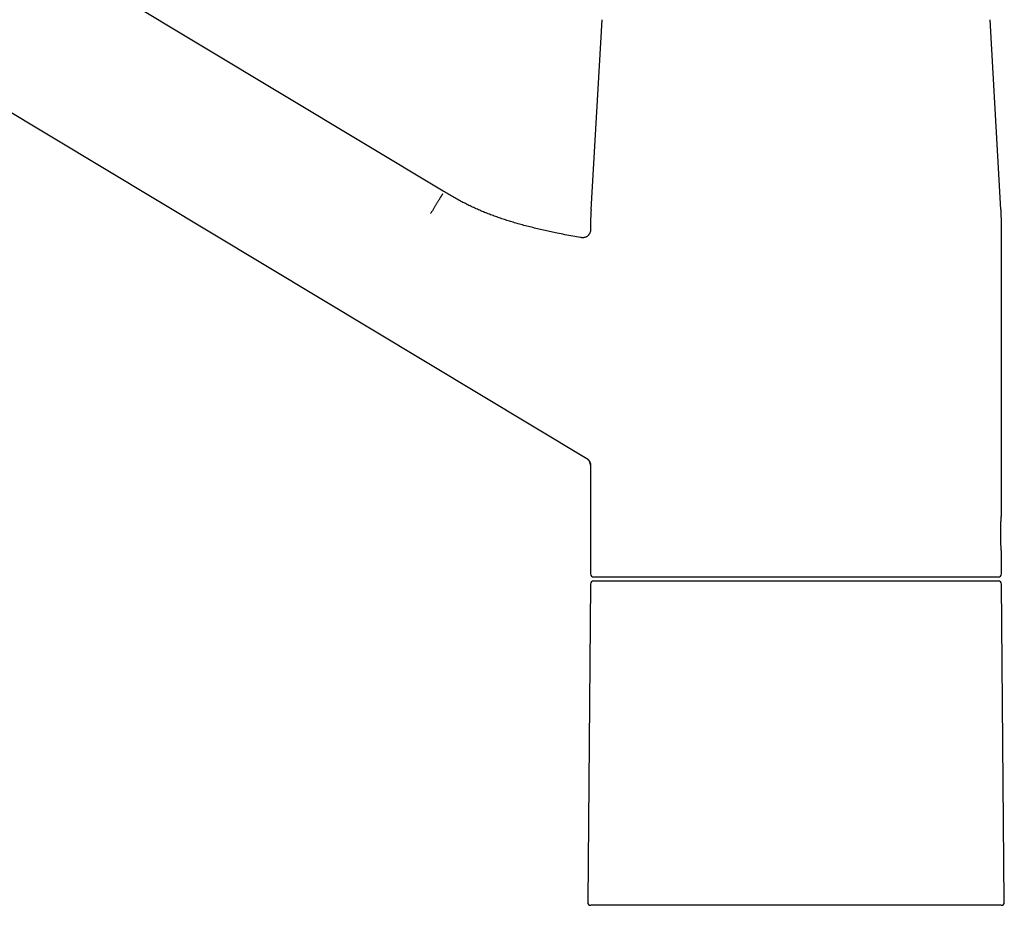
# Model space of a CAD drawing. Header units: millimetres. Extents: x 8 to 974, y 12 to 718.
# Tile 6 of 37: x 154 to 281, y 468 to 582. Entities that reach past the tile are written whole.
import ezdxf

# ---------------------------------------------------------------- set-up
doc = ezdxf.new("R2010")
doc.units = ezdxf.units.MM

msp = doc.modelspace()

# ---------------------------------------------------------------- linework, layer by layer
at = {"color": 7, "linetype": 'Continuous', "lineweight": 30}
for p, q in [((208.89, 560.22), (86.83, 633.56)), ((76.53, 616.42), (227.39, 525.77)), ((229.35, 582.32), (227.94, 557.84)), ((280.81, 557.84), (279.4, 582.32)), ((227.88, 555.54), (227.88, 555.22)), ((227.88, 555.22), (227.88, 555.22)), ((280.88, 518.59), (280.88, 555.54)), ((226.71, 554.23), (226.71, 554.24)), ((226.71, 554.24), (226.71, 554.23)), ((227.4, 525.77), (227.39, 525.77)), ((227.88, 524.92), (227.88, 510.89)), ((280.88, 510.89), (280.88, 513.6)), ((280.48, 510.49), (228.28, 510.49)), ((227.87, 509.6), (227.52, 468.6)), ((228.27, 509.99), (254.38, 509.99)), ((254.38, 509.99), (280.48, 509.99)), ((281.24, 468.6), (280.88, 509.6)), ((280.84, 468.19), (227.92, 468.19))]:
    msp.add_line(p, q, dxfattribs=at)
for centre, radius, start, end in [((267.88, 555.54), 40, 176.6981, 180), ((240.88, 555.54), 40, 0, 3.3019), ((226.88, 524.92), 1, 0, 59), ((228.28, 510.89), 0.4, 180, 270), ((280.48, 510.89), 0.4, 270, 0), ((228.27, 509.59), 0.4, 90, 179.5), ((280.48, 509.59), 0.4, 0.5, 90), ((227.92, 468.59), 0.4, 179.5, 270), ((280.84, 468.59), 0.4, 270, 0.5)]:
    msp.add_arc(centre, radius, start, end, dxfattribs=at)
for points, knots in [([(226.71, 554.24), (226.67, 554.24), (226.3, 554.3), (225.59, 554.43), (224.58, 554.61), (223.65, 554.8), (222.8, 554.98), (222.01, 555.15), (221.23, 555.33), (220.45, 555.52), (219.68, 555.71), (218.94, 555.91), (218.24, 556.11), (217.58, 556.3), (216.93, 556.51), (216.28, 556.72), (215.63, 556.95), (215, 557.18), (214.37, 557.43), (213.75, 557.68), (213.13, 557.96), (212.51, 558.24), (211.89, 558.54), (211.28, 558.86), (210.67, 559.18), (210.07, 559.52), (209.48, 559.86), (209.09, 560.1), (208.89, 560.22)], [0, 0, 0, 0, 0.006314, 0.060228, 0.11414, 0.168053, 0.210416, 0.252784, 0.295159, 0.337546, 0.379945, 0.422347, 0.458608, 0.494859, 0.531099, 0.567326, 0.603541, 0.6391, 0.674655, 0.710214, 0.745783, 0.782088, 0.818402, 0.854724, 0.891049, 0.927374, 0.963693, 1, 1, 1, 1]), ([(208.79, 559.86), (208.79, 559.86), (208.79, 559.85), (208.77, 559.83), (208.75, 559.8), (208.73, 559.76), (208.7, 559.71), (208.66, 559.64), (208.62, 559.57), (208.57, 559.49), (208.52, 559.4), (208.46, 559.3), (208.39, 559.19), (208.32, 559.07), (208.24, 558.95), (208.16, 558.82), (208.08, 558.68), (207.99, 558.54), (207.9, 558.39), (207.81, 558.24), (207.72, 558.09), (207.63, 557.94), (207.53, 557.78), (207.44, 557.63), (207.35, 557.48), (207.29, 557.38), (207.26, 557.33)], [0, 0, 0, 0, 0.038377, 0.077544, 0.117458, 0.158069, 0.199321, 0.241151, 0.283488, 0.326258, 0.36938, 0.41277, 0.456342, 0.500004, 0.543666, 0.587237, 0.630627, 0.673749, 0.716518, 0.758854, 0.800683, 0.841934, 0.882545, 0.922458, 0.961624, 1, 1, 1, 1]), ([(227.88, 555.22), (227.88, 555.19), (227.87, 555.12), (227.86, 555.02), (227.83, 554.92), (227.79, 554.82), (227.74, 554.72), (227.68, 554.62), (227.6, 554.53), (227.52, 554.45), (227.43, 554.38), (227.33, 554.33), (227.22, 554.28), (227.11, 554.25), (227.01, 554.23), (226.9, 554.22), (226.8, 554.22), (226.74, 554.23), (226.71, 554.24)], [0, 0, 0, 0, 0.0560672, 0.114453, 0.1749838, 0.2374261, 0.3014818, 0.3667947, 0.4329622, 0.4995534, 0.5661352, 0.6323074, 0.6977671, 0.7623404, 0.8258031, 0.8878717, 0.9482458, 1, 1, 1, 1]), ([(227.4, 525.77), (227.42, 525.76), (227.47, 525.73), (227.53, 525.68), (227.59, 525.62), (227.65, 525.55), (227.71, 525.48), (227.75, 525.41), (227.79, 525.33), (227.82, 525.25), (227.85, 525.17), (227.87, 525.08), (227.88, 525), (227.88, 524.94), (227.88, 524.92)], [0, 0, 0, 0, 0.08052, 0.162532, 0.245777, 0.329973, 0.414814, 0.499983, 0.585153, 0.669998, 0.754199, 0.837451, 0.919471, 1, 1, 1, 1]), ([(280.88, 513.6), (280.88, 513.6), (280.88, 513.6), (280.88, 513.61), (280.87, 513.64), (280.87, 513.68), (280.87, 513.75), (280.86, 513.82), (280.85, 513.91), (280.85, 514.01), (280.84, 514.13), (280.83, 514.26), (280.82, 514.4), (280.81, 514.55), (280.8, 514.7), (280.79, 514.87), (280.79, 515.05), (280.78, 515.23), (280.78, 515.42), (280.77, 515.61), (280.77, 515.8), (280.77, 516), (280.77, 516.19), (280.77, 516.39), (280.77, 516.58), (280.78, 516.77), (280.78, 516.96), (280.79, 517.14), (280.79, 517.32), (280.8, 517.48), (280.81, 517.64), (280.82, 517.79), (280.83, 517.93), (280.84, 518.06), (280.85, 518.17), (280.85, 518.28), (280.86, 518.37), (280.87, 518.44), (280.87, 518.5), (280.87, 518.55), (280.88, 518.58), (280.88, 518.59), (280.88, 518.59)], [0, 0, 0, 0, 0.000038, 0.025795, 0.051333, 0.076812, 0.102393, 0.128235, 0.154031, 0.17959, 0.205072, 0.230637, 0.256465, 0.282262, 0.307824, 0.333309, 0.358878, 0.384702, 0.410427, 0.435959, 0.461457, 0.487085, 0.512914, 0.538549, 0.564049, 0.589577, 0.615294, 0.641122, 0.666701, 0.69219, 0.717747, 0.743534, 0.769344, 0.7949, 0.820385, 0.845961, 0.871784, 0.897585, 0.92314, 0.94862, 0.974187, 1, 1, 1, 1])]:
    msp.add_open_spline(points, degree=3, knots=knots, dxfattribs=at)

doc.saveas('drawing.dxf')
